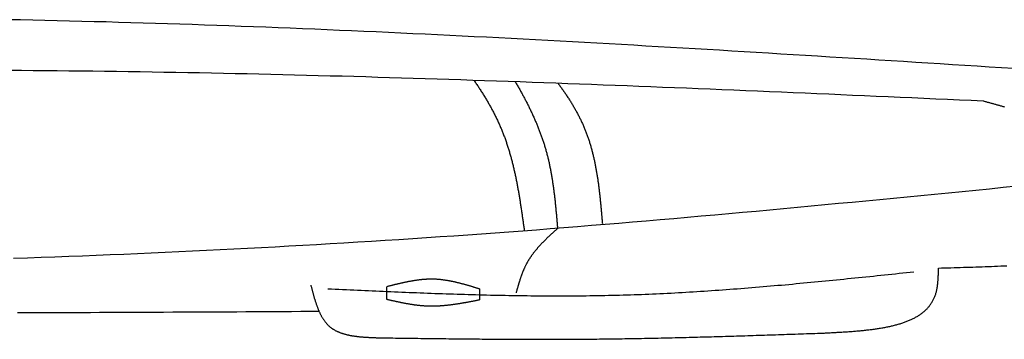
# Model space of a CAD drawing. Extents: x 715 to 7297, y -83 to 6060.
# Tile 75 of 93: x 4074 to 5228, y 3479 to 3853. Entities that reach past the tile are written whole.
import ezdxf

# ---------------------------------------------------------------- set-up
doc = ezdxf.new("R2010")
doc.units = 0
doc.layers.add('CAR', color=10, linetype='CONTINUOUS')

msp = doc.modelspace()

# ---------------------------------------------------------------- linework, layer by layer
at = {"layer": 'CAR'}
for points in [[(4504.3229, 3525.5601), (4504.3229, 3540.5394)], [(4612.8823, 3537.9161), (4612.8823, 3524.9799)]]:
    msp.add_lwpolyline(points, dxfattribs=at)
for points in [[(5238.89, 3795.89, 0), (5224.52, 3796.8, 0), (5210.16, 3797.71, 0), (5195.79, 3798.62, 0), (5181.43, 3799.53, 0), (5167.06, 3800.44, 0), (5152.7, 3801.34, 0), (5138.33, 3802.25, 0), (5123.97, 3803.15, 0), (5109.61, 3804.06, 0), (5095.24, 3804.96, 0), (5080.88, 3805.86, 0), (5066.51, 3806.75, 0), (5052.15, 3807.65, 0), (5037.78, 3808.54, 0), (5023.42, 3809.43, 0), (5009.05, 3810.32, 0), (4994.69, 3811.2, 0), (4980.32, 3812.08, 0), (4965.96, 3812.96, 0), (4951.59, 3813.83, 0), (4937.23, 3814.7, 0), (4922.86, 3815.57, 0), (4908.5, 3816.43, 0), (4894.13, 3817.28, 0), (4879.77, 3818.14, 0), (4865.4, 3818.99, 0), (4851.04, 3819.83, 0), (4836.67, 3820.67, 0), (4822.31, 3821.5, 0), (4807.94, 3822.33, 0), (4793.58, 3823.15, 0), (4779.21, 3823.96, 0), (4764.85, 3824.77, 0), (4750.48, 3825.58, 0), (4736.11, 3826.37, 0), (4721.75, 3827.16, 0), (4707.38, 3827.95, 0), (4693.02, 3828.73, 0), (4678.65, 3829.49, 0), (4664.28, 3830.26, 0), (4649.92, 3831.01, 0), (4635.55, 3831.76, 0), (4621.18, 3832.5, 0), (4606.82, 3833.23, 0), (4592.45, 3833.95, 0), (4578.08, 3834.67, 0), (4563.72, 3835.37, 0), (4549.35, 3836.07, 0), (4534.98, 3836.75, 0), (4520.61, 3837.43, 0), (4506.25, 3838.1, 0), (4491.88, 3838.76, 0), (4477.51, 3839.41, 0), (4463.14, 3840.05, 0), (4448.77, 3840.68, 0), (4434.41, 3841.3, 0), (4420.04, 3841.91, 0), (4405.67, 3842.5, 0), (4391.3, 3843.09, 0), (4376.93, 3843.67, 0), (4362.56, 3844.23, 0), (4348.19, 3844.78, 0), (4333.82, 3845.32, 0), (4319.46, 3845.85, 0), (4305.09, 3846.37, 0), (4290.72, 3846.87, 0), (4276.35, 3847.37, 0), (4261.98, 3847.85, 0), (4247.61, 3848.31, 0), (4233.24, 3848.77, 0), (4218.86, 3849.21, 0), (4204.49, 3849.63, 0), (4190.12, 3850.05, 0), (4175.75, 3850.45, 0), (4161.38, 3850.83, 0), (4147.01, 3851.21, 0), (4132.64, 3851.56, 0), (4118.27, 3851.91, 0), (4103.89, 3852.23, 0), (4089.52, 3852.55, 0), (4075.15, 3852.85, 0), (4060.78, 3853.13, 0)], [(5202.97, 3757.83, 0), (5189.06, 3758.44, 0), (5175.16, 3759.06, 0), (5161.25, 3759.67, 0), (5147.34, 3760.28, 0), (5133.44, 3760.9, 0), (5119.53, 3761.51, 0), (5105.62, 3762.12, 0), (5091.72, 3762.73, 0), (5077.81, 3763.34, 0), (5063.91, 3763.95, 0), (5050, 3764.55, 0), (5036.09, 3765.16, 0), (5022.19, 3765.76, 0), (5008.28, 3766.36, 0), (4994.37, 3766.96, 0), (4980.47, 3767.55, 0), (4966.56, 3768.15, 0), (4952.65, 3768.74, 0), (4938.74, 3769.32, 0), (4924.84, 3769.91, 0), (4910.93, 3770.49, 0), (4897.02, 3771.07, 0), (4883.12, 3771.64, 0), (4869.21, 3772.21, 0), (4855.3, 3772.78, 0), (4841.4, 3773.34, 0), (4827.49, 3773.9, 0), (4813.58, 3774.45, 0), (4799.67, 3775, 0), (4785.77, 3775.55, 0), (4771.86, 3776.09, 0), (4757.95, 3776.62, 0), (4744.04, 3777.15, 0), (4730.14, 3777.68, 0), (4716.23, 3778.2, 0), (4702.32, 3778.71, 0), (4688.41, 3779.22, 0), (4674.5, 3779.73, 0), (4660.6, 3780.22, 0), (4646.69, 3780.71, 0), (4632.78, 3781.2, 0), (4618.87, 3781.67, 0), (4604.96, 3782.14, 0), (4591.05, 3782.61, 0), (4577.15, 3783.06, 0), (4563.24, 3783.51, 0), (4549.33, 3783.96, 0), (4535.42, 3784.39, 0), (4521.51, 3784.82, 0), (4507.6, 3785.24, 0), (4493.69, 3785.65, 0), (4479.78, 3786.05, 0), (4465.87, 3786.45, 0), (4451.96, 3786.83, 0), (4438.05, 3787.21, 0), (4424.14, 3787.58, 0), (4410.23, 3787.94, 0), (4396.32, 3788.29, 0), (4382.41, 3788.63, 0), (4368.5, 3788.97, 0), (4354.59, 3789.29, 0), (4340.68, 3789.6, 0), (4326.77, 3789.91, 0), (4312.86, 3790.2, 0), (4298.95, 3790.48, 0), (4285.04, 3790.76, 0), (4271.13, 3791.02, 0), (4257.22, 3791.27, 0), (4243.31, 3791.51, 0), (4229.39, 3791.74, 0), (4215.48, 3791.96, 0), (4201.57, 3792.17, 0), (4187.66, 3792.36, 0), (4173.75, 3792.55, 0), (4159.83, 3792.72, 0), (4145.92, 3792.89, 0), (4132.01, 3793.04, 0), (4118.1, 3793.18, 0), (4104.18, 3793.31, 0), (4090.27, 3793.44, 0), (4076.36, 3793.55, 0), (4062.44, 3793.65, 0)], [(4606.55, 3782.09, 0), (4607.22, 3781.11, 0), (4607.89, 3780.13, 0), (4608.55, 3779.15, 0), (4609.22, 3778.16, 0), (4609.88, 3777.18, 0), (4610.54, 3776.19, 0), (4611.19, 3775.2, 0), (4611.84, 3774.21, 0), (4612.49, 3773.22, 0), (4613.14, 3772.23, 0), (4613.78, 3771.24, 0), (4614.42, 3770.24, 0), (4615.05, 3769.24, 0), (4615.69, 3768.25, 0), (4616.32, 3767.25, 0), (4616.94, 3766.25, 0), (4617.56, 3765.25, 0), (4618.18, 3764.24, 0), (4618.8, 3763.24, 0), (4619.41, 3762.23, 0), (4620.01, 3761.22, 0), (4620.62, 3760.21, 0), (4621.22, 3759.2, 0), (4621.81, 3758.19, 0), (4622.41, 3757.17, 0), (4622.99, 3756.16, 0), (4623.58, 3755.14, 0), (4624.16, 3754.12, 0), (4624.74, 3753.1, 0), (4625.31, 3752.08, 0), (4625.88, 3751.05, 0), (4626.44, 3750.03, 0), (4627, 3749, 0), (4627.56, 3747.97, 0), (4628.11, 3746.93, 0), (4628.66, 3745.9, 0), (4629.2, 3744.87, 0), (4629.74, 3743.83, 0), (4630.27, 3742.79, 0), (4630.8, 3741.75, 0), (4631.32, 3740.7, 0), (4631.84, 3739.66, 0), (4632.36, 3738.61, 0), (4632.87, 3737.56, 0), (4633.38, 3736.51, 0), (4633.88, 3735.46, 0), (4634.37, 3734.4, 0), (4634.87, 3733.35, 0), (4635.35, 3732.29, 0), (4635.84, 3731.23, 0), (4636.31, 3730.16, 0), (4636.78, 3729.1, 0), (4637.25, 3728.03, 0), (4637.71, 3726.96, 0), (4638.17, 3725.89, 0), (4638.62, 3724.81, 0), (4639.06, 3723.73, 0), (4639.51, 3722.66, 0), (4639.94, 3721.57, 0), (4640.37, 3720.49, 0), (4640.8, 3719.41, 0), (4641.21, 3718.32, 0), (4641.63, 3717.23, 0), (4642.04, 3716.13, 0), (4642.44, 3715.04, 0), (4642.84, 3713.94, 0), (4643.24, 3712.85, 0), (4643.62, 3711.75, 0), (4644.01, 3710.64, 0), (4644.39, 3709.54, 0), (4644.76, 3708.43, 0), (4645.13, 3707.32, 0), (4645.5, 3706.21, 0), (4645.86, 3705.1, 0), (4646.22, 3703.99, 0), (4646.57, 3702.87, 0), (4646.92, 3701.75, 0), (4647.26, 3700.63, 0), (4647.6, 3699.51, 0), (4647.93, 3698.39, 0), (4648.26, 3697.26, 0), (4648.59, 3696.14, 0), (4648.91, 3695.01, 0), (4649.23, 3693.88, 0), (4649.55, 3692.75, 0), (4649.86, 3691.61, 0), (4650.16, 3690.48, 0), (4650.47, 3689.34, 0), (4650.76, 3688.2, 0), (4651.06, 3687.07, 0), (4651.35, 3685.92, 0), (4651.64, 3684.78, 0), (4651.92, 3683.64, 0), (4652.2, 3682.49, 0), (4652.48, 3681.35, 0), (4652.75, 3680.2, 0), (4653.02, 3679.05, 0), (4653.29, 3677.9, 0), (4653.56, 3676.75, 0), (4653.82, 3675.6, 0), (4654.07, 3674.44, 0), (4654.33, 3673.29, 0), (4654.58, 3672.13, 0), (4654.83, 3670.97, 0), (4655.07, 3669.81, 0), (4655.32, 3668.65, 0), (4655.56, 3667.49, 0), (4655.79, 3666.33, 0), (4656.03, 3665.17, 0), (4656.26, 3664.01, 0), (4656.49, 3662.84, 0), (4656.71, 3661.67, 0), (4656.94, 3660.51, 0), (4657.16, 3659.34, 0), (4657.38, 3658.17, 0), (4657.6, 3657, 0), (4657.81, 3655.83, 0), (4658.02, 3654.66, 0), (4658.23, 3653.49, 0), (4658.44, 3652.32, 0), (4658.65, 3651.14, 0), (4658.85, 3649.97, 0), (4659.05, 3648.8, 0), (4659.25, 3647.62, 0), (4659.45, 3646.45, 0), (4659.64, 3645.27, 0), (4659.84, 3644.09, 0), (4660.03, 3642.92, 0), (4660.22, 3641.74, 0), (4660.41, 3640.56, 0), (4660.6, 3639.38, 0), (4660.78, 3638.2, 0), (4660.97, 3637.02, 0), (4661.15, 3635.84, 0), (4661.33, 3634.66, 0), (4661.51, 3633.48, 0), (4661.69, 3632.3, 0), (4661.87, 3631.12, 0), (4662.05, 3629.94, 0), (4662.23, 3628.76, 0), (4662.4, 3627.57, 0), (4662.57, 3626.39, 0), (4662.75, 3625.21, 0), (4662.92, 3624.03, 0), (4663.09, 3622.84, 0), (4663.26, 3621.66, 0), (4663.43, 3620.48, 0), (4663.6, 3619.3, 0), (4663.77, 3618.11, 0), (4663.94, 3616.93, 0), (4664.1, 3615.75, 0), (4664.27, 3614.57, 0), (4664.44, 3613.38, 0), (4664.6, 3612.2, 0), (4664.77, 3611.02, 0), (4664.93, 3609.84, 0), (4665.1, 3608.66, 0), (4665.26, 3607.47, 0), (4665.43, 3606.29, 0)], [(4654.87, 3780.42, 0), (4655.45, 3779.43, 0), (4656.03, 3778.44, 0), (4656.6, 3777.45, 0), (4657.18, 3776.45, 0), (4657.75, 3775.46, 0), (4658.31, 3774.46, 0), (4658.88, 3773.46, 0), (4659.44, 3772.47, 0), (4660, 3771.47, 0), (4660.56, 3770.47, 0), (4661.12, 3769.47, 0), (4661.67, 3768.47, 0), (4662.22, 3767.47, 0), (4662.77, 3766.46, 0), (4663.32, 3765.46, 0), (4663.86, 3764.46, 0), (4664.4, 3763.45, 0), (4664.94, 3762.45, 0), (4665.47, 3761.44, 0), (4666, 3760.43, 0), (4666.53, 3759.42, 0), (4667.06, 3758.41, 0), (4667.58, 3757.4, 0), (4668.1, 3756.39, 0), (4668.62, 3755.38, 0), (4669.14, 3754.37, 0), (4669.65, 3753.35, 0), (4670.16, 3752.34, 0), (4670.66, 3751.32, 0), (4671.16, 3750.3, 0), (4671.66, 3749.29, 0), (4672.16, 3748.27, 0), (4672.65, 3747.25, 0), (4673.14, 3746.22, 0), (4673.63, 3745.2, 0), (4674.11, 3744.18, 0), (4674.59, 3743.15, 0), (4675.06, 3742.13, 0), (4675.53, 3741.1, 0), (4676, 3740.07, 0), (4676.47, 3739.04, 0), (4676.93, 3738.01, 0), (4677.39, 3736.98, 0), (4677.84, 3735.95, 0), (4678.29, 3734.91, 0), (4678.74, 3733.88, 0), (4679.18, 3732.84, 0), (4679.62, 3731.8, 0), (4680.05, 3730.76, 0), (4680.48, 3729.72, 0), (4680.91, 3728.68, 0), (4681.33, 3727.64, 0), (4681.75, 3726.59, 0), (4682.17, 3725.55, 0), (4682.58, 3724.5, 0), (4682.99, 3723.45, 0), (4683.39, 3722.4, 0), (4683.79, 3721.35, 0), (4684.18, 3720.3, 0), (4684.57, 3719.25, 0), (4684.96, 3718.19, 0), (4685.34, 3717.13, 0), (4685.71, 3716.08, 0), (4686.09, 3715.02, 0), (4686.45, 3713.96, 0), (4686.82, 3712.89, 0), (4687.18, 3711.83, 0), (4687.53, 3710.76, 0), (4687.88, 3709.7, 0), (4688.23, 3708.63, 0), (4688.57, 3707.56, 0), (4688.9, 3706.49, 0), (4689.23, 3705.42, 0), (4689.56, 3704.34, 0), (4689.88, 3703.27, 0), (4690.2, 3702.19, 0), (4690.51, 3701.11, 0), (4690.82, 3700.03, 0), (4691.12, 3698.94, 0), (4691.41, 3697.86, 0), (4691.71, 3696.78, 0), (4691.99, 3695.69, 0), (4692.27, 3694.6, 0), (4692.55, 3693.51, 0), (4692.82, 3692.42, 0), (4693.09, 3691.32, 0), (4693.36, 3690.23, 0), (4693.61, 3689.13, 0), (4693.87, 3688.03, 0), (4694.12, 3686.94, 0), (4694.37, 3685.84, 0), (4694.61, 3684.73, 0), (4694.85, 3683.63, 0), (4695.08, 3682.53, 0), (4695.31, 3681.42, 0), (4695.53, 3680.31, 0), (4695.75, 3679.2, 0), (4695.97, 3678.09, 0), (4696.19, 3676.98, 0), (4696.4, 3675.87, 0), (4696.6, 3674.76, 0), (4696.81, 3673.64, 0), (4697.01, 3672.53, 0), (4697.2, 3671.41, 0), (4697.39, 3670.29, 0), (4697.58, 3669.17, 0), (4697.77, 3668.05, 0), (4697.95, 3666.93, 0), (4698.13, 3665.81, 0), (4698.31, 3664.69, 0), (4698.48, 3663.56, 0), (4698.65, 3662.44, 0), (4698.82, 3661.31, 0), (4698.98, 3660.18, 0), (4699.14, 3659.06, 0), (4699.3, 3657.93, 0), (4699.46, 3656.8, 0), (4699.61, 3655.67, 0), (4699.76, 3654.54, 0), (4699.91, 3653.4, 0), (4700.06, 3652.27, 0), (4700.2, 3651.14, 0), (4700.34, 3650, 0), (4700.48, 3648.87, 0), (4700.62, 3647.73, 0), (4700.75, 3646.59, 0), (4700.89, 3645.46, 0), (4701.02, 3644.32, 0), (4701.15, 3643.18, 0), (4701.27, 3642.04, 0), (4701.4, 3640.9, 0), (4701.52, 3639.76, 0), (4701.64, 3638.62, 0), (4701.76, 3637.48, 0), (4701.88, 3636.34, 0), (4702, 3635.2, 0), (4702.11, 3634.05, 0), (4702.23, 3632.91, 0), (4702.34, 3631.77, 0), (4702.45, 3630.62, 0), (4702.56, 3629.48, 0), (4702.67, 3628.33, 0), (4702.78, 3627.19, 0), (4702.89, 3626.04, 0), (4703, 3624.9, 0), (4703.1, 3623.75, 0), (4703.21, 3622.6, 0), (4703.31, 3621.46, 0), (4703.41, 3620.31, 0), (4703.52, 3619.16, 0), (4703.62, 3618.01, 0), (4703.72, 3616.87, 0), (4703.82, 3615.72, 0), (4703.92, 3614.57, 0), (4704.02, 3613.42, 0), (4704.12, 3612.28, 0), (4704.22, 3611.13, 0), (4704.32, 3609.98, 0), (4704.42, 3608.83, 0)], [(4704.91, 3778.62, 0), (4705.58, 3777.72, 0), (4706.25, 3776.82, 0), (4706.91, 3775.92, 0), (4707.57, 3775.02, 0), (4708.22, 3774.12, 0), (4708.88, 3773.21, 0), (4709.53, 3772.31, 0), (4710.17, 3771.4, 0), (4710.81, 3770.49, 0), (4711.45, 3769.58, 0), (4712.09, 3768.67, 0), (4712.72, 3767.75, 0), (4713.34, 3766.84, 0), (4713.97, 3765.92, 0), (4714.59, 3765, 0), (4715.2, 3764.08, 0), (4715.81, 3763.16, 0), (4716.42, 3762.24, 0), (4717.03, 3761.31, 0), (4717.63, 3760.39, 0), (4718.22, 3759.46, 0), (4718.81, 3758.53, 0), (4719.4, 3757.6, 0), (4719.98, 3756.66, 0), (4720.56, 3755.73, 0), (4721.14, 3754.79, 0), (4721.71, 3753.85, 0), (4722.27, 3752.91, 0), (4722.83, 3751.97, 0), (4723.39, 3751.02, 0), (4723.94, 3750.07, 0), (4724.49, 3749.13, 0), (4725.03, 3748.18, 0), (4725.56, 3747.22, 0), (4726.1, 3746.27, 0), (4726.62, 3745.31, 0), (4727.15, 3744.35, 0), (4727.66, 3743.39, 0), (4728.18, 3742.43, 0), (4728.68, 3741.46, 0), (4729.19, 3740.49, 0), (4729.68, 3739.52, 0), (4730.18, 3738.55, 0), (4730.66, 3737.58, 0), (4731.14, 3736.6, 0), (4731.62, 3735.62, 0), (4732.09, 3734.64, 0), (4732.55, 3733.66, 0), (4733.01, 3732.67, 0), (4733.47, 3731.68, 0), (4733.91, 3730.69, 0), (4734.36, 3729.7, 0), (4734.79, 3728.7, 0), (4735.22, 3727.71, 0), (4735.65, 3726.7, 0), (4736.07, 3725.7, 0), (4736.48, 3724.7, 0), (4736.89, 3723.69, 0), (4737.29, 3722.68, 0), (4737.68, 3721.67, 0), (4738.07, 3720.65, 0), (4738.45, 3719.63, 0), (4738.83, 3718.61, 0), (4739.2, 3717.59, 0), (4739.57, 3716.56, 0), (4739.93, 3715.54, 0), (4740.28, 3714.51, 0), (4740.63, 3713.47, 0), (4740.97, 3712.44, 0), (4741.31, 3711.4, 0), (4741.64, 3710.37, 0), (4741.97, 3709.33, 0), (4742.29, 3708.28, 0), (4742.61, 3707.24, 0), (4742.92, 3706.19, 0), (4743.23, 3705.14, 0), (4743.53, 3704.09, 0), (4743.83, 3703.04, 0), (4744.12, 3701.98, 0), (4744.41, 3700.93, 0), (4744.69, 3699.87, 0), (4744.97, 3698.81, 0), (4745.24, 3697.75, 0), (4745.51, 3696.68, 0), (4745.77, 3695.62, 0), (4746.03, 3694.55, 0), (4746.28, 3693.48, 0), (4746.53, 3692.41, 0), (4746.78, 3691.34, 0), (4747.02, 3690.27, 0), (4747.26, 3689.2, 0), (4747.49, 3688.12, 0), (4747.72, 3687.04, 0), (4747.95, 3685.96, 0), (4748.17, 3684.88, 0), (4748.39, 3683.8, 0), (4748.6, 3682.72, 0), (4748.81, 3681.64, 0), (4749.02, 3680.55, 0), (4749.22, 3679.47, 0), (4749.42, 3678.38, 0), (4749.62, 3677.29, 0), (4749.81, 3676.2, 0), (4750, 3675.11, 0), (4750.18, 3674.02, 0), (4750.36, 3672.93, 0), (4750.54, 3671.83, 0), (4750.72, 3670.74, 0), (4750.89, 3669.64, 0), (4751.06, 3668.55, 0), (4751.23, 3667.45, 0), (4751.39, 3666.35, 0), (4751.55, 3665.25, 0), (4751.71, 3664.16, 0), (4751.87, 3663.06, 0), (4752.02, 3661.96, 0), (4752.17, 3660.86, 0), (4752.32, 3659.75, 0), (4752.46, 3658.65, 0), (4752.6, 3657.55, 0), (4752.74, 3656.45, 0), (4752.88, 3655.34, 0), (4753.02, 3654.24, 0), (4753.15, 3653.14, 0), (4753.28, 3652.03, 0), (4753.41, 3650.93, 0), (4753.54, 3649.82, 0), (4753.66, 3648.72, 0), (4753.79, 3647.61, 0), (4753.91, 3646.51, 0), (4754.03, 3645.4, 0), (4754.14, 3644.3, 0), (4754.26, 3643.19, 0), (4754.37, 3642.08, 0), (4754.49, 3640.98, 0), (4754.6, 3639.87, 0), (4754.71, 3638.77, 0), (4754.82, 3637.66, 0), (4754.92, 3636.56, 0), (4755.03, 3635.45, 0), (4755.14, 3634.35, 0), (4755.24, 3633.24, 0), (4755.34, 3632.14, 0), (4755.44, 3631.04, 0), (4755.54, 3629.93, 0), (4755.64, 3628.83, 0), (4755.74, 3627.73, 0), (4755.84, 3626.62, 0), (4755.94, 3625.52, 0), (4756.03, 3624.42, 0), (4756.13, 3623.32, 0), (4756.22, 3622.22, 0), (4756.32, 3621.12, 0), (4756.41, 3620.02, 0), (4756.51, 3618.92, 0), (4756.6, 3617.83, 0), (4756.7, 3616.73, 0), (4756.79, 3615.63, 0), (4756.88, 3614.54, 0)], [(5228.2, 3750.81, 0), (5227.33, 3751.05, 0), (5226.46, 3751.29, 0), (5225.59, 3751.53, 0), (5224.72, 3751.77, 0), (5223.85, 3752.02, 0), (5222.98, 3752.26, 0), (5222.11, 3752.5, 0), (5221.24, 3752.74, 0), (5220.37, 3752.99, 0), (5219.5, 3753.23, 0), (5218.63, 3753.47, 0), (5217.76, 3753.71, 0), (5216.89, 3753.95, 0), (5216.02, 3754.2, 0), (5215.15, 3754.44, 0), (5214.28, 3754.68, 0), (5213.41, 3754.92, 0), (5212.54, 3755.16, 0), (5211.67, 3755.41, 0), (5210.8, 3755.65, 0), (5209.93, 3755.89, 0), (5209.06, 3756.13, 0), (5208.19, 3756.37, 0), (5207.32, 3756.62, 0), (5206.45, 3756.86, 0), (5205.58, 3757.1, 0), (5204.71, 3757.34, 0), (5203.84, 3757.59, 0), (5202.97, 3757.83, 0)], [(5242.58, 3658.08, 0), (5226.5, 3656.5, 0), (5210.42, 3654.91, 0), (5194.34, 3653.33, 0), (5178.27, 3651.76, 0), (5162.19, 3650.18, 0), (5146.11, 3648.61, 0), (5130.03, 3647.05, 0), (5113.95, 3645.48, 0), (5097.87, 3643.93, 0), (5081.79, 3642.38, 0), (5065.71, 3640.83, 0), (5049.63, 3639.29, 0), (5033.55, 3637.76, 0), (5017.47, 3636.24, 0), (5001.39, 3634.72, 0), (4985.31, 3633.22, 0), (4969.23, 3631.72, 0), (4953.14, 3630.23, 0), (4937.06, 3628.75, 0), (4920.98, 3627.29, 0), (4904.89, 3625.83, 0), (4888.81, 3624.39, 0), (4872.72, 3622.95, 0), (4856.63, 3621.53, 0), (4840.55, 3620.13, 0), (4824.46, 3618.74, 0), (4808.37, 3617.36, 0), (4792.28, 3615.99, 0), (4776.19, 3614.65, 0), (4760.1, 3613.31, 0), (4744, 3612, 0), (4727.91, 3610.7, 0), (4711.82, 3609.42, 0), (4695.72, 3608.15, 0), (4679.62, 3606.91, 0), (4663.53, 3605.68, 0), (4647.43, 3604.47, 0), (4631.33, 3603.28, 0), (4615.23, 3602.11, 0), (4599.13, 3600.97, 0), (4583.02, 3599.84, 0), (4566.92, 3598.73, 0), (4550.81, 3597.65, 0), (4534.71, 3596.58, 0), (4518.6, 3595.53, 0), (4502.49, 3594.5, 0), (4486.38, 3593.49, 0), (4470.27, 3592.5, 0), (4454.16, 3591.53, 0), (4438.04, 3590.58, 0), (4421.93, 3589.65, 0), (4405.82, 3588.73, 0), (4389.7, 3587.83, 0), (4373.58, 3586.95, 0), (4357.46, 3586.09, 0), (4341.35, 3585.25, 0), (4325.23, 3584.42, 0), (4309.1, 3583.61, 0), (4292.98, 3582.82, 0), (4276.86, 3582.04, 0), (4260.74, 3581.28, 0), (4244.61, 3580.54, 0), (4228.49, 3579.82, 0), (4212.36, 3579.11, 0), (4196.23, 3578.41, 0), (4180.1, 3577.74, 0), (4163.97, 3577.07, 0), (4147.84, 3576.43, 0), (4131.71, 3575.8, 0), (4115.58, 3575.18, 0), (4099.45, 3574.58, 0), (4083.32, 3574, 0), (4067.18, 3573.43, 0)], [(4704.42, 3608.83, 0), (4703.99, 3608.43, 0), (4703.55, 3608.04, 0), (4703.11, 3607.64, 0), (4702.68, 3607.24, 0), (4702.24, 3606.84, 0), (4701.81, 3606.44, 0), (4701.37, 3606.04, 0), (4700.93, 3605.64, 0), (4700.5, 3605.24, 0), (4700.06, 3604.84, 0), (4699.63, 3604.44, 0), (4699.2, 3604.04, 0), (4698.76, 3603.64, 0), (4698.33, 3603.24, 0), (4697.9, 3602.84, 0), (4697.47, 3602.44, 0), (4697.03, 3602.04, 0), (4696.6, 3601.63, 0), (4696.17, 3601.23, 0), (4695.74, 3600.83, 0), (4695.31, 3600.42, 0), (4694.89, 3600.02, 0), (4694.46, 3599.62, 0), (4694.03, 3599.21, 0), (4693.61, 3598.81, 0), (4693.18, 3598.4, 0), (4692.76, 3597.99, 0), (4692.34, 3597.59, 0), (4691.92, 3597.18, 0), (4691.5, 3596.77, 0), (4691.08, 3596.36, 0), (4690.66, 3595.95, 0), (4690.24, 3595.54, 0), (4689.83, 3595.13, 0), (4689.41, 3594.72, 0), (4689, 3594.31, 0), (4688.59, 3593.89, 0), (4688.18, 3593.48, 0), (4687.77, 3593.06, 0), (4687.36, 3592.65, 0), (4686.95, 3592.23, 0), (4686.55, 3591.81, 0), (4686.15, 3591.4, 0), (4685.74, 3590.98, 0), (4685.34, 3590.56, 0), (4684.95, 3590.13, 0), (4684.55, 3589.71, 0), (4684.15, 3589.29, 0), (4683.76, 3588.86, 0), (4683.37, 3588.44, 0), (4682.98, 3588.01, 0), (4682.59, 3587.58, 0), (4682.21, 3587.15, 0), (4681.82, 3586.72, 0), (4681.44, 3586.29, 0), (4681.06, 3585.86, 0), (4680.68, 3585.43, 0), (4680.31, 3584.99, 0), (4679.94, 3584.56, 0), (4679.57, 3584.12, 0), (4679.2, 3583.68, 0), (4678.83, 3583.24, 0), (4678.47, 3582.8, 0), (4678.1, 3582.36, 0), (4677.74, 3581.91, 0), (4677.39, 3581.47, 0), (4677.03, 3581.02, 0), (4676.68, 3580.57, 0), (4676.33, 3580.12, 0), (4675.98, 3579.67, 0), (4675.64, 3579.22, 0), (4675.3, 3578.76, 0), (4674.96, 3578.31, 0), (4674.62, 3577.85, 0), (4674.28, 3577.39, 0), (4673.95, 3576.93, 0), (4673.63, 3576.46, 0), (4673.3, 3576, 0), (4672.98, 3575.53, 0), (4672.66, 3575.07, 0), (4672.34, 3574.6, 0), (4672.03, 3574.13, 0), (4671.72, 3573.65, 0), (4671.41, 3573.18, 0), (4671.1, 3572.7, 0), (4670.8, 3572.22, 0), (4670.5, 3571.74, 0), (4670.21, 3571.26, 0), (4669.92, 3570.78, 0), (4669.63, 3570.29, 0), (4669.34, 3569.8, 0), (4669.06, 3569.31, 0), (4668.78, 3568.82, 0), (4668.51, 3568.32, 0), (4668.24, 3567.83, 0), (4667.97, 3567.33, 0), (4667.7, 3566.83, 0), (4667.44, 3566.33, 0), (4667.18, 3565.82, 0), (4666.93, 3565.32, 0), (4666.68, 3564.81, 0), (4666.43, 3564.3, 0), (4666.18, 3563.79, 0), (4665.94, 3563.27, 0), (4665.7, 3562.76, 0), (4665.47, 3562.24, 0), (4665.23, 3561.72, 0), (4665, 3561.2, 0), (4664.78, 3560.68, 0), (4664.55, 3560.15, 0), (4664.33, 3559.63, 0), (4664.11, 3559.1, 0), (4663.89, 3558.57, 0), (4663.68, 3558.04, 0), (4663.47, 3557.51, 0), (4663.26, 3556.98, 0), (4663.05, 3556.44, 0), (4662.85, 3555.91, 0), (4662.65, 3555.37, 0), (4662.44, 3554.83, 0), (4662.25, 3554.29, 0), (4662.05, 3553.75, 0), (4661.86, 3553.21, 0), (4661.67, 3552.67, 0), (4661.48, 3552.12, 0), (4661.29, 3551.58, 0), (4661.1, 3551.03, 0), (4660.92, 3550.48, 0), (4660.73, 3549.93, 0), (4660.55, 3549.38, 0), (4660.37, 3548.83, 0), (4660.19, 3548.28, 0), (4660.02, 3547.73, 0), (4659.84, 3547.17, 0), (4659.67, 3546.62, 0), (4659.5, 3546.07, 0), (4659.33, 3545.51, 0), (4659.16, 3544.95, 0), (4658.99, 3544.4, 0), (4658.82, 3543.84, 0), (4658.65, 3543.28, 0), (4658.49, 3542.72, 0), (4658.32, 3542.16, 0), (4658.16, 3541.6, 0), (4657.99, 3541.04, 0), (4657.83, 3540.48, 0), (4657.67, 3539.92, 0), (4657.51, 3539.36, 0), (4657.35, 3538.8, 0), (4657.19, 3538.23, 0), (4657.03, 3537.67, 0), (4656.87, 3537.11, 0), (4656.71, 3536.55, 0), (4656.56, 3535.98, 0), (4656.4, 3535.42, 0), (4656.24, 3534.85, 0), (4656.08, 3534.29, 0), (4655.93, 3533.73, 0), (4655.77, 3533.16, 0)], [(5150.65, 3562.34, 0), (5154.3, 3562.45, 0), (5157.95, 3562.55, 0), (5161.61, 3562.66, 0), (5165.26, 3562.77, 0), (5168.91, 3562.88, 0), (5172.56, 3562.99, 0), (5176.21, 3563.11, 0), (5179.86, 3563.22, 0), (5183.5, 3563.34, 0), (5187.15, 3563.46, 0), (5190.8, 3563.58, 0), (5194.44, 3563.7, 0), (5198.09, 3563.83, 0), (5201.73, 3563.96, 0), (5205.38, 3564.09, 0), (5209.02, 3564.23, 0), (5212.66, 3564.37, 0), (5216.3, 3564.52, 0), (5219.94, 3564.67, 0), (5223.57, 3564.82, 0), (5227.21, 3564.98, 0), (5230.84, 3565.15, 0)], [(5121.69, 3557.62, 0), (5117.39, 3557.17, 0), (5113.08, 3556.72, 0), (5108.77, 3556.26, 0), (5104.47, 3555.81, 0), (5100.16, 3555.36, 0), (5095.85, 3554.91, 0), (5091.55, 3554.46, 0), (5087.24, 3554.01, 0), (5082.93, 3553.56, 0), (5078.62, 3553.11, 0), (5074.32, 3552.66, 0), (5070.01, 3552.22, 0), (5065.7, 3551.77, 0), (5061.4, 3551.33, 0), (5057.09, 3550.89, 0), (5052.78, 3550.45, 0), (5048.47, 3550.01, 0), (5044.17, 3549.57, 0), (5039.86, 3549.14, 0), (5035.55, 3548.7, 0), (5031.25, 3548.27, 0), (5026.94, 3547.84, 0), (5022.63, 3547.42, 0), (5018.32, 3546.99, 0), (5014.01, 3546.57, 0), (5009.71, 3546.15, 0), (5005.4, 3545.74, 0), (5001.09, 3545.32, 0), (4996.78, 3544.91, 0), (4992.47, 3544.51, 0), (4988.17, 3544.1, 0), (4983.86, 3543.7, 0), (4979.55, 3543.3, 0), (4975.24, 3542.91, 0), (4970.93, 3542.52, 0), (4966.62, 3542.13, 0), (4962.31, 3541.75, 0), (4958.01, 3541.37, 0), (4953.7, 3541, 0), (4949.39, 3540.62, 0), (4945.08, 3540.26, 0), (4940.77, 3539.9, 0), (4936.46, 3539.54, 0), (4932.15, 3539.18, 0), (4927.84, 3538.83, 0), (4923.53, 3538.49, 0), (4919.22, 3538.15, 0), (4914.91, 3537.82, 0), (4910.6, 3537.49, 0), (4906.29, 3537.16, 0), (4901.98, 3536.84, 0), (4897.66, 3536.53, 0), (4893.35, 3536.22, 0), (4889.04, 3535.92, 0), (4884.73, 3535.62, 0), (4880.42, 3535.33, 0), (4876.11, 3535.05, 0), (4871.79, 3534.77, 0), (4867.48, 3534.49, 0), (4863.17, 3534.23, 0), (4858.86, 3533.97, 0), (4854.54, 3533.71, 0), (4850.23, 3533.46, 0), (4845.92, 3533.22, 0), (4841.61, 3532.99, 0), (4837.29, 3532.76, 0), (4832.98, 3532.54, 0), (4828.66, 3532.33, 0), (4824.35, 3532.12, 0), (4820.03, 3531.92, 0), (4815.72, 3531.73, 0), (4811.41, 3531.55, 0), (4807.09, 3531.37, 0), (4802.77, 3531.2, 0), (4798.46, 3531.04, 0), (4794.14, 3530.89, 0), (4789.83, 3530.74, 0), (4785.51, 3530.6, 0), (4781.19, 3530.47, 0), (4776.88, 3530.35, 0), (4772.56, 3530.24, 0), (4768.24, 3530.13, 0), (4763.93, 3530.04, 0), (4759.61, 3529.95, 0), (4755.29, 3529.86, 0), (4750.97, 3529.79, 0), (4746.65, 3529.72, 0), (4742.33, 3529.66, 0), (4738.02, 3529.61, 0), (4733.7, 3529.56, 0), (4729.38, 3529.52, 0), (4725.06, 3529.49, 0), (4720.74, 3529.47, 0), (4716.42, 3529.45, 0), (4712.1, 3529.43, 0), (4707.78, 3529.43, 0), (4703.46, 3529.43, 0), (4699.14, 3529.44, 0), (4694.82, 3529.45, 0), (4690.49, 3529.47, 0), (4686.17, 3529.49, 0), (4681.85, 3529.52, 0), (4677.53, 3529.56, 0), (4673.21, 3529.6, 0), (4668.89, 3529.65, 0), (4664.56, 3529.7, 0), (4660.24, 3529.76, 0), (4655.92, 3529.82, 0), (4651.6, 3529.89, 0), (4647.28, 3529.97, 0), (4642.95, 3530.05, 0), (4638.63, 3530.13, 0), (4634.31, 3530.22, 0), (4629.98, 3530.31, 0), (4625.66, 3530.41, 0), (4621.34, 3530.51, 0), (4617.01, 3530.62, 0), (4612.69, 3530.73, 0), (4608.36, 3530.84, 0), (4604.04, 3530.96, 0), (4599.72, 3531.08, 0), (4595.39, 3531.21, 0), (4591.07, 3531.34, 0), (4586.74, 3531.48, 0), (4582.42, 3531.61, 0), (4578.09, 3531.75, 0), (4573.77, 3531.9, 0), (4569.44, 3532.05, 0), (4565.12, 3532.2, 0), (4560.79, 3532.35, 0), (4556.47, 3532.51, 0), (4552.14, 3532.67, 0), (4547.82, 3532.83, 0), (4543.49, 3532.99, 0), (4539.17, 3533.16, 0), (4534.84, 3533.33, 0), (4530.52, 3533.5, 0), (4526.19, 3533.67, 0), (4521.86, 3533.85, 0), (4517.54, 3534.03, 0), (4513.21, 3534.21, 0), (4508.89, 3534.39, 0), (4504.56, 3534.58, 0), (4500.23, 3534.76, 0), (4495.91, 3534.95, 0), (4491.58, 3535.14, 0), (4487.26, 3535.33, 0), (4482.93, 3535.52, 0), (4478.6, 3535.71, 0), (4474.28, 3535.9, 0), (4469.95, 3536.09, 0), (4465.63, 3536.29, 0), (4461.3, 3536.48, 0), (4456.97, 3536.68, 0), (4452.65, 3536.88, 0), (4448.32, 3537.07, 0), (4443.99, 3537.27, 0), (4439.67, 3537.47, 0), (4435.34, 3537.67, 0)], [(5015.53, 3486.23, 0), (5016.91, 3486.3, 0), (5018.28, 3486.37, 0), (5019.66, 3486.44, 0), (5021.03, 3486.51, 0), (5022.41, 3486.59, 0), (5023.78, 3486.66, 0), (5025.16, 3486.73, 0), (5026.53, 3486.81, 0), (5027.9, 3486.88, 0), (5029.27, 3486.96, 0), (5030.64, 3487.03, 0), (5032.01, 3487.11, 0), (5033.37, 3487.19, 0), (5034.74, 3487.27, 0), (5036.1, 3487.35, 0), (5037.46, 3487.43, 0), (5038.82, 3487.52, 0), (5040.18, 3487.61, 0), (5041.53, 3487.69, 0), (5042.88, 3487.78, 0), (5044.23, 3487.88, 0), (5045.58, 3487.97, 0), (5046.92, 3488.07, 0), (5048.27, 3488.16, 0), (5049.6, 3488.27, 0), (5050.94, 3488.37, 0), (5052.27, 3488.47, 0), (5053.6, 3488.58, 0), (5054.92, 3488.69, 0), (5056.24, 3488.81, 0), (5057.56, 3488.93, 0), (5058.87, 3489.05, 0), (5060.18, 3489.17, 0), (5061.48, 3489.3, 0), (5062.78, 3489.43, 0), (5064.08, 3489.56, 0), (5065.37, 3489.7, 0), (5066.65, 3489.84, 0), (5067.94, 3489.98, 0), (5069.21, 3490.13, 0), (5070.48, 3490.29, 0), (5071.75, 3490.44, 0), (5073.01, 3490.6, 0), (5074.26, 3490.77, 0), (5075.51, 3490.94, 0), (5076.76, 3491.11, 0), (5077.99, 3491.29, 0), (5079.22, 3491.47, 0), (5080.45, 3491.66, 0), (5081.67, 3491.86, 0), (5082.88, 3492.05, 0), (5084.09, 3492.26, 0), (5085.29, 3492.47, 0), (5086.48, 3492.68, 0), (5087.66, 3492.9, 0), (5088.84, 3493.12, 0), (5090.01, 3493.35, 0), (5091.18, 3493.59, 0), (5092.33, 3493.83, 0), (5093.48, 3494.08, 0), (5094.62, 3494.33, 0), (5095.76, 3494.59, 0), (5096.88, 3494.85, 0), (5098, 3495.13, 0), (5099.11, 3495.4, 0), (5100.21, 3495.69, 0), (5101.3, 3495.98, 0), (5102.38, 3496.28, 0), (5103.46, 3496.58, 0), (5104.52, 3496.89, 0), (5105.58, 3497.21, 0), (5106.63, 3497.54, 0), (5107.67, 3497.87, 0), (5108.7, 3498.21, 0), (5109.71, 3498.56, 0), (5110.72, 3498.91, 0), (5111.72, 3499.27, 0), (5112.72, 3499.64, 0), (5113.7, 3500.02, 0), (5114.67, 3500.41, 0), (5115.62, 3500.8, 0), (5116.57, 3501.2, 0), (5117.51, 3501.61, 0), (5118.44, 3502.03, 0), (5119.36, 3502.46, 0), (5120.26, 3502.89, 0), (5121.16, 3503.34, 0), (5122.04, 3503.79, 0), (5122.92, 3504.25, 0), (5123.78, 3504.72, 0), (5124.63, 3505.2, 0), (5125.47, 3505.68, 0), (5126.29, 3506.18, 0), (5127.11, 3506.69, 0), (5127.91, 3507.2, 0), (5128.7, 3507.73, 0), (5129.48, 3508.26, 0), (5130.24, 3508.81, 0), (5130.99, 3509.36, 0), (5131.73, 3509.92, 0), (5132.46, 3510.5, 0), (5133.18, 3511.08, 0), (5133.88, 3511.68, 0), (5134.56, 3512.28, 0), (5135.24, 3512.9, 0), (5135.9, 3513.52, 0), (5136.55, 3514.16, 0), (5137.18, 3514.8, 0), (5137.8, 3515.46, 0), (5138.4, 3516.13, 0), (5139, 3516.81, 0), (5139.57, 3517.5, 0), (5140.14, 3518.2, 0), (5140.68, 3518.91, 0), (5141.22, 3519.63, 0), (5141.74, 3520.37, 0), (5142.24, 3521.11, 0), (5142.73, 3521.87, 0), (5143.2, 3522.64, 0), (5143.66, 3523.42, 0), (5144.1, 3524.22, 0), (5144.53, 3525.02, 0), (5144.94, 3525.84, 0), (5145.34, 3526.67, 0), (5145.72, 3527.51, 0), (5146.08, 3528.37, 0), (5146.43, 3529.24, 0), (5146.76, 3530.12, 0), (5147.08, 3531.01, 0), (5147.37, 3531.92, 0), (5147.65, 3532.83, 0), (5147.92, 3533.77, 0), (5148.17, 3534.71, 0), (5148.4, 3535.67, 0), (5148.61, 3536.64, 0), (5148.81, 3537.62, 0), (5149, 3538.61, 0), (5149.17, 3539.62, 0), (5149.33, 3540.63, 0), (5149.47, 3541.66, 0), (5149.61, 3542.69, 0), (5149.73, 3543.73, 0), (5149.84, 3544.78, 0), (5149.94, 3545.84, 0), (5150.03, 3546.91, 0), (5150.11, 3547.98, 0), (5150.18, 3549.06, 0), (5150.25, 3550.15, 0), (5150.31, 3551.24, 0), (5150.36, 3552.33, 0), (5150.41, 3553.43, 0), (5150.45, 3554.54, 0), (5150.49, 3555.65, 0), (5150.52, 3556.76, 0), (5150.55, 3557.87, 0), (5150.58, 3558.99, 0), (5150.6, 3560.1, 0), (5150.63, 3561.22, 0), (5150.65, 3562.34, 0)], [(4415.35, 3542.24, 0), (4415.55, 3541.48, 0), (4415.75, 3540.72, 0), (4415.95, 3539.97, 0), (4416.15, 3539.21, 0), (4416.35, 3538.45, 0), (4416.55, 3537.7, 0), (4416.75, 3536.94, 0), (4416.95, 3536.19, 0), (4417.15, 3535.43, 0), (4417.35, 3534.68, 0), (4417.55, 3533.93, 0), (4417.76, 3533.18, 0), (4417.97, 3532.43, 0), (4418.17, 3531.69, 0), (4418.38, 3530.94, 0), (4418.59, 3530.2, 0), (4418.8, 3529.46, 0), (4419.02, 3528.72, 0), (4419.23, 3527.98, 0), (4419.45, 3527.25, 0), (4419.67, 3526.51, 0), (4419.89, 3525.78, 0), (4420.11, 3525.06, 0), (4420.34, 3524.33, 0), (4420.57, 3523.61, 0), (4420.8, 3522.89, 0), (4421.03, 3522.18, 0), (4421.27, 3521.47, 0), (4421.5, 3520.76, 0), (4421.75, 3520.05, 0), (4421.99, 3519.35, 0), (4422.24, 3518.66, 0), (4422.49, 3517.96, 0), (4422.74, 3517.27, 0), (4423, 3516.59, 0), (4423.26, 3515.91, 0), (4423.53, 3515.23, 0), (4423.79, 3514.56, 0), (4424.07, 3513.89, 0), (4424.34, 3513.23, 0), (4424.62, 3512.57, 0), (4424.91, 3511.92, 0), (4425.19, 3511.27, 0), (4425.49, 3510.63, 0), (4425.78, 3509.99, 0), (4426.09, 3509.36, 0), (4426.39, 3508.73, 0), (4426.7, 3508.11, 0), (4427.02, 3507.5, 0), (4427.34, 3506.89, 0), (4427.66, 3506.29, 0), (4427.99, 3505.69, 0), (4428.33, 3505.1, 0), (4428.67, 3504.52, 0), (4429.02, 3503.95, 0), (4429.37, 3503.38, 0), (4429.73, 3502.81, 0), (4430.09, 3502.26, 0), (4430.46, 3501.71, 0), (4430.83, 3501.17, 0), (4431.21, 3500.63, 0), (4431.6, 3500.1, 0), (4431.99, 3499.59, 0), (4432.39, 3499.07, 0), (4432.8, 3498.57, 0), (4433.21, 3498.07, 0), (4433.63, 3497.59, 0), (4434.06, 3497.11, 0), (4434.49, 3496.63, 0), (4434.93, 3496.17, 0), (4435.37, 3495.72, 0), (4435.83, 3495.27, 0), (4436.29, 3494.83, 0), (4436.75, 3494.41, 0), (4437.23, 3493.99, 0), (4437.71, 3493.58, 0), (4438.2, 3493.18, 0), (4438.7, 3492.79, 0), (4439.2, 3492.4, 0), (4439.72, 3492.03, 0), (4440.23, 3491.66, 0), (4440.76, 3491.3, 0), (4441.29, 3490.96, 0), (4441.83, 3490.62, 0), (4442.38, 3490.28, 0), (4442.93, 3489.96, 0), (4443.49, 3489.64, 0), (4444.05, 3489.33, 0), (4444.63, 3489.03, 0), (4445.2, 3488.74, 0), (4445.79, 3488.45, 0), (4446.38, 3488.18, 0), (4446.98, 3487.91, 0), (4447.58, 3487.64, 0), (4448.19, 3487.38, 0), (4448.8, 3487.14, 0), (4449.42, 3486.89, 0), (4450.04, 3486.66, 0), (4450.67, 3486.43, 0), (4451.31, 3486.2, 0), (4451.95, 3485.99, 0), (4452.6, 3485.78, 0), (4453.25, 3485.57, 0), (4453.9, 3485.38, 0), (4454.56, 3485.18, 0), (4455.23, 3485, 0), (4455.9, 3484.82, 0), (4456.57, 3484.64, 0), (4457.25, 3484.47, 0), (4457.94, 3484.31, 0), (4458.63, 3484.15, 0), (4459.32, 3484, 0), (4460.02, 3483.85, 0), (4460.72, 3483.71, 0), (4461.42, 3483.57, 0), (4462.13, 3483.44, 0), (4462.84, 3483.31, 0), (4463.56, 3483.19, 0), (4464.28, 3483.07, 0), (4465, 3482.95, 0), (4465.73, 3482.84, 0), (4466.46, 3482.74, 0), (4467.2, 3482.63, 0), (4467.93, 3482.53, 0), (4468.67, 3482.44, 0), (4469.42, 3482.35, 0), (4470.16, 3482.26, 0), (4470.91, 3482.18, 0), (4471.66, 3482.1, 0), (4472.42, 3482.02, 0), (4473.18, 3481.94, 0), (4473.94, 3481.87, 0), (4474.7, 3481.81, 0), (4475.46, 3481.74, 0), (4476.23, 3481.68, 0), (4477, 3481.62, 0), (4477.77, 3481.56, 0), (4478.54, 3481.51, 0), (4479.31, 3481.45, 0), (4480.09, 3481.4, 0), (4480.87, 3481.35, 0), (4481.65, 3481.31, 0), (4482.43, 3481.26, 0), (4483.21, 3481.22, 0), (4484, 3481.18, 0), (4484.78, 3481.14, 0), (4485.57, 3481.1, 0), (4486.36, 3481.06, 0), (4487.14, 3481.03, 0), (4487.93, 3480.99, 0), (4488.72, 3480.96, 0), (4489.51, 3480.92, 0), (4490.3, 3480.89, 0), (4491.1, 3480.86, 0), (4491.89, 3480.83, 0), (4492.68, 3480.8, 0), (4493.47, 3480.77, 0), (4494.27, 3480.74, 0), (4495.06, 3480.71, 0)], [(4612.88, 3537.92, 0), (4612.2, 3538.12, 0), (4611.53, 3538.33, 0), (4610.85, 3538.54, 0), (4610.17, 3538.75, 0), (4609.49, 3538.95, 0), (4608.82, 3539.16, 0), (4608.14, 3539.37, 0), (4607.46, 3539.57, 0), (4606.78, 3539.78, 0), (4606.11, 3539.98, 0), (4605.43, 3540.19, 0), (4604.75, 3540.39, 0), (4604.07, 3540.59, 0), (4603.4, 3540.8, 0), (4602.72, 3541, 0), (4602.04, 3541.2, 0), (4601.36, 3541.4, 0), (4600.68, 3541.6, 0), (4600.01, 3541.79, 0), (4599.33, 3541.99, 0), (4598.65, 3542.18, 0), (4597.97, 3542.38, 0), (4597.3, 3542.57, 0), (4596.62, 3542.76, 0), (4595.94, 3542.95, 0), (4595.26, 3543.14, 0), (4594.58, 3543.32, 0), (4593.9, 3543.51, 0), (4593.23, 3543.69, 0), (4592.55, 3543.87, 0), (4591.87, 3544.05, 0), (4591.19, 3544.23, 0), (4590.51, 3544.41, 0), (4589.83, 3544.58, 0), (4589.16, 3544.75, 0), (4588.48, 3544.92, 0), (4587.8, 3545.09, 0), (4587.12, 3545.25, 0), (4586.44, 3545.41, 0), (4585.76, 3545.57, 0), (4585.08, 3545.73, 0), (4584.4, 3545.89, 0), (4583.73, 3546.04, 0), (4583.05, 3546.19, 0), (4582.37, 3546.34, 0), (4581.69, 3546.48, 0), (4581.01, 3546.62, 0), (4580.33, 3546.76, 0), (4579.65, 3546.9, 0), (4578.97, 3547.03, 0), (4578.29, 3547.16, 0), (4577.61, 3547.28, 0), (4576.93, 3547.41, 0), (4576.25, 3547.53, 0), (4575.57, 3547.65, 0), (4574.89, 3547.76, 0), (4574.21, 3547.87, 0), (4573.53, 3547.98, 0), (4572.85, 3548.08, 0), (4572.17, 3548.18, 0), (4571.49, 3548.27, 0), (4570.81, 3548.37, 0), (4570.13, 3548.45, 0), (4569.45, 3548.54, 0), (4568.76, 3548.62, 0), (4568.08, 3548.69, 0), (4567.4, 3548.77, 0), (4566.72, 3548.84, 0), (4566.04, 3548.9, 0), (4565.36, 3548.96, 0), (4564.68, 3549.02, 0), (4563.99, 3549.07, 0), (4563.31, 3549.11, 0), (4562.63, 3549.16, 0), (4561.95, 3549.19, 0), (4561.27, 3549.23, 0), (4560.58, 3549.26, 0), (4559.9, 3549.28, 0), (4559.22, 3549.3, 0), (4558.54, 3549.31, 0), (4557.85, 3549.32, 0), (4557.17, 3549.33, 0), (4556.49, 3549.33, 0), (4555.8, 3549.33, 0), (4555.12, 3549.32, 0), (4554.44, 3549.3, 0), (4553.75, 3549.29, 0), (4553.07, 3549.27, 0), (4552.38, 3549.24, 0), (4551.7, 3549.21, 0), (4551.02, 3549.18, 0), (4550.33, 3549.14, 0), (4549.65, 3549.1, 0), (4548.96, 3549.05, 0), (4548.28, 3549, 0), (4547.59, 3548.95, 0), (4546.91, 3548.89, 0), (4546.22, 3548.83, 0), (4545.54, 3548.77, 0), (4544.85, 3548.7, 0), (4544.17, 3548.63, 0), (4543.48, 3548.55, 0), (4542.8, 3548.48, 0), (4542.11, 3548.39, 0), (4541.43, 3548.31, 0), (4540.74, 3548.22, 0), (4540.06, 3548.13, 0), (4539.37, 3548.04, 0), (4538.68, 3547.94, 0), (4538, 3547.84, 0), (4537.31, 3547.74, 0), (4536.63, 3547.63, 0), (4535.94, 3547.52, 0), (4535.25, 3547.41, 0), (4534.57, 3547.3, 0), (4533.88, 3547.18, 0), (4533.2, 3547.06, 0), (4532.51, 3546.94, 0), (4531.82, 3546.81, 0), (4531.14, 3546.69, 0), (4530.45, 3546.56, 0), (4529.76, 3546.43, 0), (4529.08, 3546.29, 0), (4528.39, 3546.16, 0), (4527.7, 3546.02, 0), (4527.01, 3545.88, 0), (4526.33, 3545.74, 0), (4525.64, 3545.6, 0), (4524.95, 3545.45, 0), (4524.27, 3545.31, 0), (4523.58, 3545.16, 0), (4522.89, 3545.01, 0), (4522.2, 3544.86, 0), (4521.52, 3544.7, 0), (4520.83, 3544.55, 0), (4520.14, 3544.39, 0), (4519.45, 3544.23, 0), (4518.77, 3544.07, 0), (4518.08, 3543.91, 0), (4517.39, 3543.75, 0), (4516.7, 3543.59, 0), (4516.02, 3543.43, 0), (4515.33, 3543.26, 0), (4514.64, 3543.1, 0), (4513.95, 3542.93, 0), (4513.27, 3542.76, 0), (4512.58, 3542.59, 0), (4511.89, 3542.43, 0), (4511.2, 3542.26, 0), (4510.51, 3542.09, 0), (4509.83, 3541.92, 0), (4509.14, 3541.74, 0), (4508.45, 3541.57, 0), (4507.76, 3541.4, 0), (4507.07, 3541.23, 0), (4506.39, 3541.06, 0), (4505.7, 3540.88, 0), (4505.01, 3540.71, 0), (4504.32, 3540.54, 0)], [(4612.88, 3524.98, 0), (4612.2, 3524.84, 0), (4611.51, 3524.71, 0), (4610.82, 3524.57, 0), (4610.14, 3524.44, 0), (4609.45, 3524.3, 0), (4608.77, 3524.17, 0), (4608.08, 3524.04, 0), (4607.39, 3523.9, 0), (4606.71, 3523.77, 0), (4606.02, 3523.63, 0), (4605.34, 3523.5, 0), (4604.65, 3523.37, 0), (4603.96, 3523.24, 0), (4603.28, 3523.1, 0), (4602.59, 3522.97, 0), (4601.91, 3522.84, 0), (4601.22, 3522.71, 0), (4600.54, 3522.58, 0), (4599.85, 3522.46, 0), (4599.16, 3522.33, 0), (4598.48, 3522.2, 0), (4597.79, 3522.08, 0), (4597.11, 3521.95, 0), (4596.42, 3521.83, 0), (4595.74, 3521.7, 0), (4595.05, 3521.58, 0), (4594.36, 3521.46, 0), (4593.68, 3521.34, 0), (4592.99, 3521.22, 0), (4592.31, 3521.1, 0), (4591.62, 3520.99, 0), (4590.94, 3520.87, 0), (4590.25, 3520.76, 0), (4589.57, 3520.65, 0), (4588.88, 3520.54, 0), (4588.19, 3520.43, 0), (4587.51, 3520.32, 0), (4586.82, 3520.21, 0), (4586.14, 3520.11, 0), (4585.45, 3520, 0), (4584.77, 3519.9, 0), (4584.08, 3519.8, 0), (4583.4, 3519.7, 0), (4582.71, 3519.61, 0), (4582.03, 3519.51, 0), (4581.34, 3519.42, 0), (4580.66, 3519.33, 0), (4579.97, 3519.24, 0), (4579.29, 3519.15, 0), (4578.6, 3519.06, 0), (4577.92, 3518.98, 0), (4577.23, 3518.9, 0), (4576.55, 3518.82, 0), (4575.86, 3518.74, 0), (4575.18, 3518.67, 0), (4574.5, 3518.6, 0), (4573.81, 3518.53, 0), (4573.13, 3518.46, 0), (4572.44, 3518.39, 0), (4571.76, 3518.33, 0), (4571.07, 3518.27, 0), (4570.39, 3518.21, 0), (4569.7, 3518.16, 0), (4569.02, 3518.1, 0), (4568.34, 3518.05, 0), (4567.65, 3518, 0), (4566.97, 3517.96, 0), (4566.29, 3517.92, 0), (4565.6, 3517.88, 0), (4564.92, 3517.84, 0), (4564.23, 3517.81, 0), (4563.55, 3517.77, 0), (4562.87, 3517.75, 0), (4562.18, 3517.72, 0), (4561.5, 3517.7, 0), (4560.82, 3517.68, 0), (4560.13, 3517.66, 0), (4559.45, 3517.65, 0), (4558.77, 3517.64, 0), (4558.08, 3517.64, 0), (4557.4, 3517.63, 0), (4556.72, 3517.63, 0), (4556.04, 3517.64, 0), (4555.35, 3517.64, 0), (4554.67, 3517.65, 0), (4553.99, 3517.67, 0), (4553.31, 3517.68, 0), (4552.62, 3517.7, 0), (4551.94, 3517.73, 0), (4551.26, 3517.76, 0), (4550.58, 3517.79, 0), (4549.89, 3517.82, 0), (4549.21, 3517.86, 0), (4548.53, 3517.9, 0), (4547.85, 3517.95, 0), (4547.17, 3518, 0), (4546.49, 3518.05, 0), (4545.8, 3518.11, 0), (4545.12, 3518.17, 0), (4544.44, 3518.23, 0), (4543.76, 3518.29, 0), (4543.08, 3518.36, 0), (4542.4, 3518.43, 0), (4541.72, 3518.5, 0), (4541.04, 3518.58, 0), (4540.35, 3518.66, 0), (4539.67, 3518.74, 0), (4538.99, 3518.83, 0), (4538.31, 3518.92, 0), (4537.63, 3519.01, 0), (4536.95, 3519.1, 0), (4536.27, 3519.2, 0), (4535.59, 3519.29, 0), (4534.91, 3519.39, 0), (4534.23, 3519.5, 0), (4533.55, 3519.6, 0), (4532.87, 3519.71, 0), (4532.19, 3519.82, 0), (4531.51, 3519.93, 0), (4530.83, 3520.04, 0), (4530.15, 3520.16, 0), (4529.47, 3520.28, 0), (4528.79, 3520.4, 0), (4528.11, 3520.52, 0), (4527.43, 3520.64, 0), (4526.75, 3520.77, 0), (4526.07, 3520.9, 0), (4525.39, 3521.02, 0), (4524.71, 3521.15, 0), (4524.03, 3521.29, 0), (4523.35, 3521.42, 0), (4522.67, 3521.55, 0), (4521.99, 3521.69, 0), (4521.31, 3521.83, 0), (4520.63, 3521.97, 0), (4519.95, 3522.11, 0), (4519.27, 3522.25, 0), (4518.59, 3522.39, 0), (4517.91, 3522.54, 0), (4517.23, 3522.68, 0), (4516.55, 3522.83, 0), (4515.87, 3522.97, 0), (4515.19, 3523.12, 0), (4514.51, 3523.27, 0), (4513.83, 3523.42, 0), (4513.15, 3523.57, 0), (4512.47, 3523.72, 0), (4511.8, 3523.87, 0), (4511.12, 3524.02, 0), (4510.44, 3524.17, 0), (4509.76, 3524.33, 0), (4509.08, 3524.48, 0), (4508.4, 3524.63, 0), (4507.72, 3524.79, 0), (4507.04, 3524.94, 0), (4506.36, 3525.1, 0), (4505.68, 3525.25, 0), (4505, 3525.41, 0), (4504.32, 3525.56, 0)], [(4071.55, 3510.18, 0), (4082.26, 3510.21, 0), (4092.97, 3510.25, 0), (4103.68, 3510.29, 0), (4114.39, 3510.33, 0), (4125.1, 3510.37, 0), (4135.81, 3510.41, 0), (4146.51, 3510.46, 0), (4157.22, 3510.5, 0), (4167.93, 3510.54, 0), (4178.64, 3510.59, 0), (4189.35, 3510.63, 0), (4200.06, 3510.68, 0), (4210.77, 3510.73, 0), (4221.48, 3510.77, 0), (4232.19, 3510.82, 0), (4242.9, 3510.87, 0), (4253.61, 3510.92, 0), (4264.32, 3510.97, 0), (4275.03, 3511.02, 0), (4285.73, 3511.08, 0), (4296.44, 3511.13, 0), (4307.15, 3511.18, 0), (4317.86, 3511.24, 0), (4328.57, 3511.29, 0), (4339.28, 3511.35, 0), (4349.99, 3511.4, 0), (4360.7, 3511.46, 0), (4371.41, 3511.52, 0), (4382.12, 3511.57, 0), (4392.83, 3511.63, 0), (4403.54, 3511.69, 0), (4414.24, 3511.75, 0), (4424.95, 3511.81, 0)], [(4495.06, 3480.71, 0), (4498.34, 3480.66, 0), (4501.61, 3480.62, 0), (4504.88, 3480.57, 0), (4508.16, 3480.53, 0), (4511.43, 3480.49, 0), (4514.71, 3480.44, 0), (4517.98, 3480.4, 0), (4521.25, 3480.35, 0), (4524.53, 3480.31, 0), (4527.8, 3480.26, 0), (4531.08, 3480.22, 0), (4534.35, 3480.18, 0), (4537.63, 3480.14, 0), (4540.9, 3480.09, 0), (4544.17, 3480.05, 0), (4547.45, 3480.01, 0), (4550.72, 3479.97, 0), (4554, 3479.93, 0), (4557.27, 3479.89, 0), (4560.54, 3479.85, 0), (4563.82, 3479.81, 0), (4567.09, 3479.77, 0), (4570.37, 3479.73, 0), (4573.64, 3479.69, 0), (4576.91, 3479.66, 0), (4580.19, 3479.62, 0), (4583.46, 3479.58, 0), (4586.74, 3479.55, 0), (4590.01, 3479.51, 0), (4593.29, 3479.48, 0), (4596.56, 3479.45, 0), (4599.83, 3479.42, 0), (4603.11, 3479.39, 0), (4606.38, 3479.36, 0), (4609.66, 3479.33, 0), (4612.93, 3479.3, 0), (4616.2, 3479.27, 0), (4619.48, 3479.24, 0), (4622.75, 3479.22, 0), (4626.03, 3479.19, 0), (4629.3, 3479.17, 0), (4632.57, 3479.15, 0), (4635.85, 3479.13, 0), (4639.12, 3479.11, 0), (4642.4, 3479.09, 0), (4645.67, 3479.07, 0), (4648.94, 3479.05, 0), (4652.22, 3479.04, 0), (4655.49, 3479.02, 0), (4658.76, 3479.01, 0), (4662.04, 3479, 0), (4665.31, 3478.99, 0), (4668.59, 3478.98, 0), (4671.86, 3478.97, 0), (4675.13, 3478.97, 0), (4678.41, 3478.96, 0), (4681.68, 3478.96, 0), (4684.95, 3478.96, 0), (4688.23, 3478.95, 0), (4691.5, 3478.96, 0), (4694.78, 3478.96, 0), (4698.05, 3478.96, 0), (4701.32, 3478.97, 0), (4704.6, 3478.98, 0), (4707.87, 3478.99, 0), (4711.14, 3479, 0), (4714.42, 3479.01, 0), (4717.69, 3479.02, 0), (4720.96, 3479.04, 0), (4724.24, 3479.06, 0), (4727.51, 3479.08, 0), (4730.79, 3479.1, 0), (4734.06, 3479.12, 0), (4737.33, 3479.15, 0), (4740.61, 3479.18, 0), (4743.88, 3479.21, 0), (4747.15, 3479.24, 0), (4750.43, 3479.27, 0), (4753.7, 3479.31, 0), (4756.97, 3479.34, 0), (4760.25, 3479.38, 0), (4763.52, 3479.42, 0), (4766.79, 3479.46, 0), (4770.07, 3479.51, 0), (4773.34, 3479.55, 0), (4776.61, 3479.6, 0), (4779.89, 3479.65, 0), (4783.16, 3479.7, 0), (4786.43, 3479.76, 0), (4789.71, 3479.81, 0), (4792.98, 3479.87, 0), (4796.25, 3479.93, 0), (4799.53, 3479.98, 0), (4802.8, 3480.05, 0), (4806.07, 3480.11, 0), (4809.34, 3480.17, 0), (4812.62, 3480.24, 0), (4815.89, 3480.31, 0), (4819.16, 3480.37, 0), (4822.44, 3480.44, 0), (4825.71, 3480.51, 0), (4828.98, 3480.59, 0), (4832.26, 3480.66, 0), (4835.53, 3480.74, 0), (4838.8, 3480.81, 0), (4842.07, 3480.89, 0), (4845.35, 3480.97, 0), (4848.62, 3481.05, 0), (4851.89, 3481.13, 0), (4855.17, 3481.22, 0), (4858.44, 3481.3, 0), (4861.71, 3481.38, 0), (4864.98, 3481.47, 0), (4868.26, 3481.56, 0), (4871.53, 3481.65, 0), (4874.8, 3481.74, 0), (4878.08, 3481.83, 0), (4881.35, 3481.92, 0), (4884.62, 3482.01, 0), (4887.89, 3482.1, 0), (4891.17, 3482.2, 0), (4894.44, 3482.29, 0), (4897.71, 3482.39, 0), (4900.99, 3482.49, 0), (4904.26, 3482.58, 0), (4907.53, 3482.68, 0), (4910.8, 3482.78, 0), (4914.08, 3482.88, 0), (4917.35, 3482.98, 0), (4920.62, 3483.08, 0), (4923.9, 3483.19, 0), (4927.17, 3483.29, 0), (4930.44, 3483.39, 0), (4933.71, 3483.5, 0), (4936.99, 3483.6, 0), (4940.26, 3483.71, 0), (4943.53, 3483.81, 0), (4946.8, 3483.92, 0), (4950.08, 3484.03, 0), (4953.35, 3484.13, 0), (4956.62, 3484.24, 0), (4959.89, 3484.35, 0), (4963.17, 3484.46, 0), (4966.44, 3484.57, 0), (4969.71, 3484.68, 0), (4972.99, 3484.78, 0), (4976.26, 3484.89, 0), (4979.53, 3485.01, 0), (4982.8, 3485.12, 0), (4986.08, 3485.23, 0), (4989.35, 3485.34, 0), (4992.62, 3485.45, 0), (4995.89, 3485.56, 0), (4999.17, 3485.67, 0), (5002.44, 3485.78, 0), (5005.71, 3485.89, 0), (5008.98, 3486.01, 0), (5012.26, 3486.12, 0), (5015.53, 3486.23, 0)]]:
    msp.add_polyline3d(points, dxfattribs=at)

doc.saveas('drawing.dxf')
